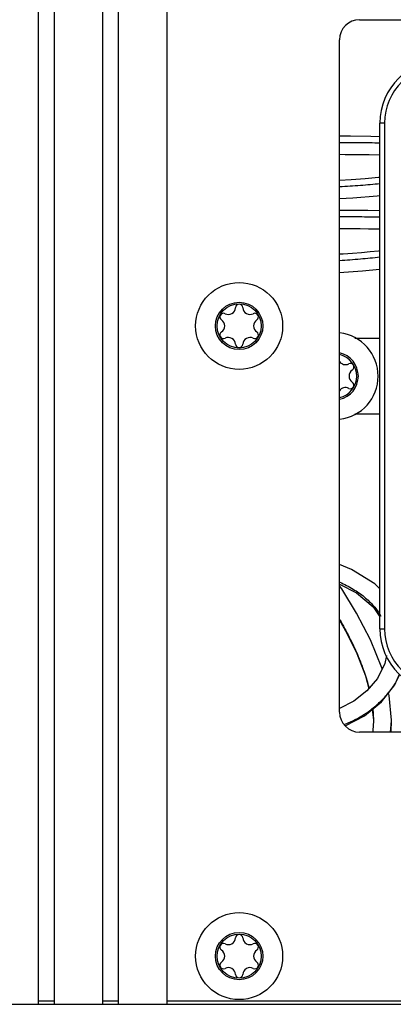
# Model space of a CAD drawing. Header units: inches. Extents: x 0.2 to 16.8, y 0.2 to 10.8.
# Tile 17 of 25: x 9.3 to 10.3, y 3.9 to 6.4. Entities that reach past the tile are written whole.
import ezdxf

# ---------------------------------------------------------------- set-up
doc = ezdxf.new("R2010")
doc.units = ezdxf.units.IN
doc.header["$LTSCALE"] = 0.935
doc.header["$MEASUREMENT"] = 0
doc.layers.get('0').update_dxf_attribs({"linetype": 'CONTINUOUS'})

msp = doc.modelspace()

# ---------------------------------------------------------------- linework, layer by layer
at = {"color": 7, "linetype": 'CONTINUOUS'}
for p, q in [((9.3887, 7.1741), (9.3887, 3.9241)), ((9.4287, 3.9241), (9.4287, 7.1741)), ((9.5487, 7.1741), (9.5487, 3.9241)), ((9.5887, 3.9241), (9.5887, 7.1741)), ((9.7087, 7.1741), (9.7087, 3.9241)), ((10.1887, 6.3771), (10.4887, 6.3771)), ((10.1387, 4.6521), (10.1387, 6.3271)), ((10.1766, 5.5836), (10.2392, 5.5836)), ((10.2392, 5.3946), (10.1766, 5.3946)), ((10.1525, 4.6181), (10.2005, 4.6429)), ((10.2203, 4.6592), (10.223, 4.6318)), ((10.223, 4.6318), (10.223, 4.6303)), ((10.2653, 4.6021), (10.268, 4.6302)), ((10.268, 4.6302), (10.268, 4.632)), ((10.4887, 4.6021), (10.1887, 4.6021)), ((9.4287, 3.9321), (9.3887, 3.9321)), ((9.5887, 3.9321), (9.5487, 3.9321)), ((10.3687, 3.9321), (9.7087, 3.9321)), ((7.9237, 3.9241), (10.3687, 3.9241))]:
    msp.add_line(p, q, dxfattribs=at)
at = {"color": 9, "linetype": 'CONTINUOUS'}
for p, q in [((10.2392, 4.8595), (10.2392, 6.1194)), ((10.251, 6.1194), (10.2392, 6.1194)), ((10.251, 6.1194), (10.251, 4.8595)), ((10.2392, 4.8595), (10.251, 4.8595))]:
    msp.add_line(p, q, dxfattribs=at)
at = {"color": 7, "linetype": 'CONTINUOUS'}
for points in [[(10.2392, 6.0853), (10.2166, 6.086), (10.1657, 6.0866), (10.1387, 6.0866)], [(10.1387, 6.0417), (10.1526, 6.0416), (10.1831, 6.0415), (10.2124, 6.0411), (10.2392, 6.0404)], [(10.2392, 5.9839), (10.2358, 5.9835), (10.2027, 5.9806), (10.1676, 5.9782), (10.1387, 5.9766)], [(10.1387, 5.9317), (10.1717, 5.9333), (10.2327, 5.938), (10.2392, 5.9388)], [(10.2392, 5.9008), (10.2089, 5.9013), (10.1727, 5.9016), (10.1387, 5.9017)], [(10.1387, 5.8567), (10.1689, 5.8566), (10.1901, 5.8565), (10.2107, 5.8563), (10.2309, 5.856), (10.2392, 5.8558)], [(10.2392, 5.8011), (10.2359, 5.8006), (10.2152, 5.7984), (10.1936, 5.7964), (10.1712, 5.7946), (10.148, 5.7931), (10.1387, 5.7925)], [(10.1387, 5.7475), (10.1495, 5.7481), (10.1955, 5.7514), (10.2383, 5.7556), (10.2392, 5.7557)], [(10.2392, 4.9592), (10.2268, 4.9718), (10.1688, 5.0076), (10.1387, 5.0194)], [(10.1387, 4.971), (10.1812, 4.9491), (10.2227, 4.9146), (10.2392, 4.8893)], [(10.2446, 4.759), (10.2437, 4.7625), (10.2158, 4.8317), (10.1813, 4.8983), (10.144, 4.959), (10.1387, 4.9665)], [(10.1387, 4.8814), (10.157, 4.8491), (10.1818, 4.7977), (10.203, 4.7423), (10.2112, 4.7106)], [(10.2554, 4.7927), (10.2517, 4.7729), (10.233, 4.7361), (10.2063, 4.7048), (10.1741, 4.6795), (10.1387, 4.6611)], [(10.2005, 4.6429), (10.2428, 4.6776), (10.2764, 4.7203), (10.2877, 4.7464)], [(10.268, 4.632), (10.2619, 4.6937), (10.2603, 4.6999)], [(10.223, 4.6303), (10.2216, 4.6062), (10.2208, 4.6021)]]:
    msp.add_lwpolyline(points, dxfattribs=at)
for centre, radius in [((9.8887, 5.6141), 0.1083), ((9.8887, 5.6141), 0.059), ((9.8887, 5.6141), 0.055), ((9.8887, 4.0441), 0.1083), ((9.8887, 4.0441), 0.059), ((9.8887, 4.0441), 0.055)]:
    msp.add_circle(centre, radius, dxfattribs=at)
for centre, radius, start, end in [((10.1887, 6.3271), 0.05, 90, 180), ((9.8887, 5.6591), 0.009, 3.5573, 176.4427), ((9.8498, 5.6366), 0.009, 63.5573, 236.4427), ((9.8618, 5.6607), 0.018, 243.5573, 356.4427), ((9.9157, 5.6607), 0.018, 183.5573, 296.4427), ((9.9277, 5.6366), 0.009, 303.5573, 116.4427), ((9.8349, 5.6141), 0.018, 303.5573, 56.4427), ((9.9426, 5.6141), 0.018, 123.5573, 236.4427), ((9.8498, 5.5916), 0.009, 123.5573, 296.4427), ((9.9277, 5.5916), 0.009, 243.5573, 56.4427), ((9.8618, 5.5674), 0.018, 3.5573, 116.4427), ((9.8887, 5.5691), 0.009, 183.5573, 356.4427), ((9.9157, 5.5674), 0.018, 63.5573, 176.4427), ((10.1887, 4.6521), 0.05, 180, 270), ((9.8887, 4.0891), 0.009, 3.5573, 176.4427), ((9.8498, 4.0666), 0.009, 63.5573, 236.4427), ((9.8618, 4.0907), 0.018, 243.5573, 356.4427), ((9.9157, 4.0907), 0.018, 183.5573, 296.4427), ((9.9277, 4.0666), 0.009, 303.5573, 116.4427), ((9.8349, 4.0441), 0.018, 303.5573, 56.4427), ((9.9426, 4.0441), 0.018, 123.5573, 236.4427), ((9.8498, 4.0216), 0.009, 123.5573, 296.4427), ((9.9277, 4.0216), 0.009, 243.5573, 56.4427), ((9.8618, 3.9974), 0.018, 3.5573, 116.4427), ((9.8887, 3.9991), 0.009, 183.5573, 356.4427), ((9.9157, 3.9974), 0.018, 63.5573, 176.4427)]:
    msp.add_arc(centre, radius, start, end, dxfattribs=at)
at = {"color": 9, "linetype": 'CONTINUOUS'}
for centre, radius, start, end in [((10.3967, 6.1194), 0.1575, 90, 180), ((10.3967, 6.1194), 0.1457, 90, 180), ((10.3967, 4.8595), 0.1575, 180, 270), ((10.3967, 4.8595), 0.1457, 180, 270)]:
    msp.add_arc(centre, radius, start, end, dxfattribs=at)
at = {"color": 6, "linetype": 'CONTINUOUS'}
for centre, radius, start, end in [((10.1265, 5.4891), 0.1083, 276.5906, 83.4094), ((10.1265, 5.4891), 0.059, 282.0523, 77.948), ((10.1534, 5.5357), 0.018, 214.113, 296.4427), ((10.1265, 5.4891), 0.055, 283.1194, 76.8807), ((10.1655, 5.5116), 0.009, 303.5573, 116.4427), ((10.1804, 5.4891), 0.018, 123.5573, 236.4427), ((10.1655, 5.4666), 0.009, 243.5573, 56.4427), ((10.1534, 5.4424), 0.018, 63.5573, 145.8849)]:
    msp.add_arc(centre, radius, start, end, dxfattribs=at)
at = {"color": 9, "linetype": 'CONTINUOUS'}
for points, knots in [([(10.1387, 6.0715), (10.1553, 6.0715), (10.1888, 6.0714), (10.2223, 6.0708), (10.2392, 6.0703)], [0, 0, 0, 0, 0.494516, 1, 1, 1, 1]), ([(10.1388, 5.9615), (10.1561, 5.9624), (10.1897, 5.9644), (10.2232, 5.9673), (10.2394, 5.969)], [0, 0, 0, 0, 0.515633, 1, 1, 1, 1]), ([(10.1387, 5.8865), (10.1552, 5.8866), (10.1887, 5.8865), (10.2222, 5.886), (10.2392, 5.8857)], [0, 0, 0, 0, 0.492577, 1, 1, 1, 1]), ([(10.1387, 5.7774), (10.156, 5.7785), (10.1896, 5.7809), (10.223, 5.7842), (10.2392, 5.7862)], [0, 0, 0, 0, 0.515242, 1, 1, 1, 1]), ([(10.1395, 4.9758), (10.1507, 4.9706), (10.1669, 4.9622), (10.187, 4.9492), (10.2005, 4.939), (10.2128, 4.9282), (10.2238, 4.9166), (10.2334, 4.9044), (10.2389, 4.8958), (10.2414, 4.8913)], [0, 0, 0, 0, 0.275972, 0.406487, 0.532266, 0.653744, 0.771534, 0.886515, 1, 1, 1, 1]), ([(10.1393, 4.8821), (10.1475, 4.8679), (10.163, 4.8394), (10.1833, 4.7963), (10.2, 4.7537), (10.2087, 4.7251), (10.2122, 4.711)], [0, 0, 0, 0, 0.26433, 0.520742, 0.766687, 1, 1, 1, 1]), ([(10.2098, 4.653), (10.2185, 4.6592), (10.235, 4.6724), (10.2534, 4.6912), (10.2662, 4.7073), (10.2748, 4.7197), (10.2824, 4.7325), (10.2867, 4.7413), (10.2887, 4.7458)], [0, 0, 0, 0, 0.260211, 0.514165, 0.638586, 0.761132, 0.881635, 1, 1, 1, 1]), ([(10.1502, 4.6214), (10.1556, 4.6234), (10.1764, 4.632), (10.1961, 4.6433), (10.2098, 4.653)], [0, 0, 0, 0, 0.25332, 1, 1, 1, 1]), ([(10.2214, 4.6598), (10.2217, 4.6574), (10.2225, 4.6481), (10.223, 4.6388), (10.223, 4.6318)], [0, 0, 0, 0, 0.255207, 1, 1, 1, 1]), ([(10.2664, 4.6019), (10.2667, 4.6042), (10.2676, 4.6136), (10.268, 4.623), (10.268, 4.6302)], [0, 0, 0, 0, 0.247891, 1, 1, 1, 1])]:
    msp.add_open_spline(points, degree=3, knots=knots, dxfattribs=at)

doc.saveas('drawing.dxf')
